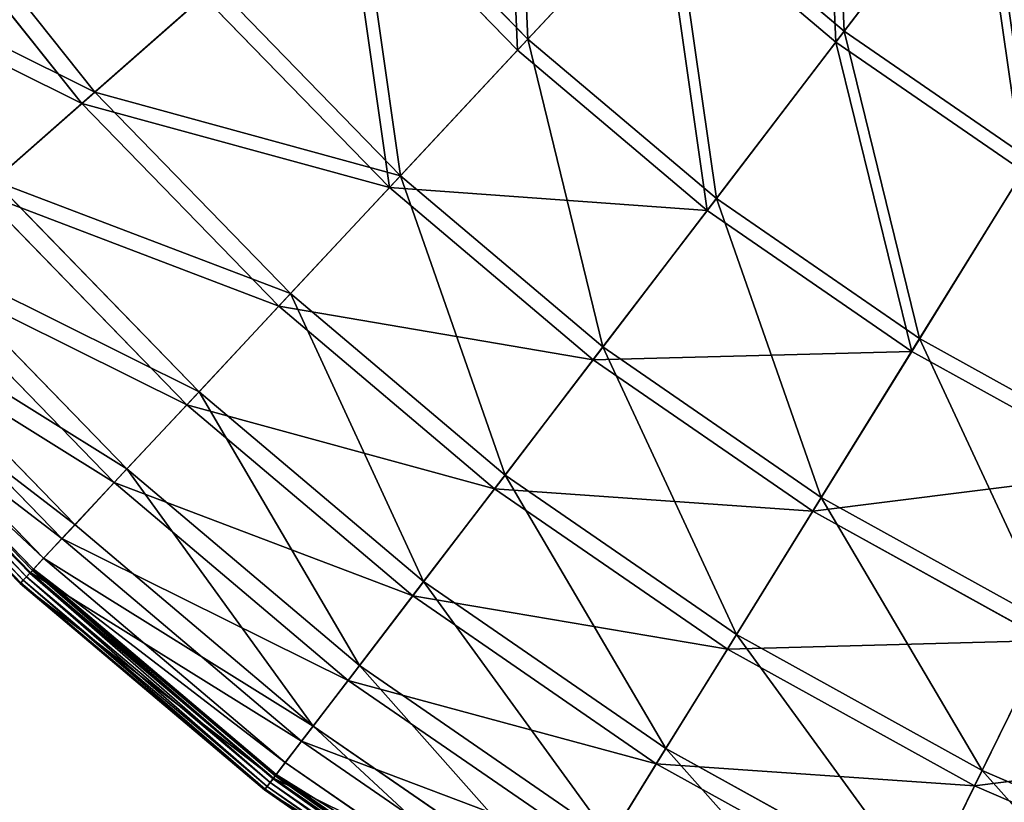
# Model space of a CAD drawing. Extents: x 0 to 923, y 0 to 335.
# Tile 102 of 164: x 641 to 692, y 34 to 74. Entities that reach past the tile are written whole.
import ezdxf

# ---------------------------------------------------------------- set-up
doc = ezdxf.new("R2010")
doc.units = 0
doc.layers.get('0').update_dxf_attribs({"color": 13, "linetype": 'CONTINUOUS'})

# ---------------------------------------------------------------- blocks, each defined once
blk = doc.blocks.new('GROUP_4')
for p, q in [((95.496, 73.326, 115.964), (102.746, 82.812, 126.772)), ((70.402, 82.011, 104.039), (79.239, 72.915, 104.039)), ((95.066, 72.763, 116.673), (102.36, 82.307, 127.547)), ((47.984, 81.486, 77.308), (56.98, 70.195, 77.308)), ((78.711, 72.349, 104.675), (69.821, 81.5, 104.675)), ((56.316, 69.611, 77.78), (47.266, 80.97, 77.78)), ((79.239, 72.915, 104.039), (86.621, 80.827, 115.964)), ((86.621, 80.827, 115.964), (95.496, 73.326, 115.964)), ((86.138, 80.309, 116.673), (78.711, 72.349, 104.675)), ((95.066, 72.763, 116.673), (86.138, 80.309, 116.673)), ((56.98, 70.195, 77.308), (63.198, 75.669, 91.112)), ((63.198, 75.669, 91.112), (72.691, 65.897, 91.112)), ((56.316, 69.611, 77.78), (62.572, 75.118, 91.669)), ((72.122, 65.288, 91.669), (62.572, 75.118, 91.669)), ((72.691, 65.897, 91.112), (79.239, 72.915, 104.039)), ((79.239, 72.915, 104.039), (88.925, 64.729, 104.039)), ((88.925, 64.729, 104.039), (95.496, 73.326, 115.964)), ((95.496, 73.326, 115.964), (105.063, 66.731, 115.964)), ((88.454, 64.113, 104.675), (95.066, 72.763, 116.673)), ((104.69, 66.129, 116.673), (95.066, 72.763, 116.673)), ((78.711, 72.349, 104.675), (72.122, 65.288, 91.669)), ((88.454, 64.113, 104.675), (78.711, 72.349, 104.675)), ((51.809, 65.643, 62.759), (56.98, 70.195, 77.308)), ((56.98, 70.195, 77.308), (67.039, 59.84, 77.308)), ((51.114, 65.031, 63.143), (56.316, 69.611, 77.78)), ((66.436, 59.194, 77.78), (56.316, 69.611, 77.78)), ((99.366, 57.531, 104.039), (105.063, 66.731, 115.964)), ((67.039, 59.84, 77.308), (72.691, 65.897, 91.112)), ((72.691, 65.897, 91.112), (83.096, 57.102, 91.112)), ((104.69, 66.129, 116.673), (98.958, 56.873, 104.675)), ((51.809, 65.643, 62.759), (62.339, 54.803, 62.759)), ((72.122, 65.288, 91.669), (66.436, 59.194, 77.78)), ((82.59, 56.441, 91.669), (72.122, 65.288, 91.669)), ((61.708, 54.126, 63.143), (51.114, 65.031, 63.143)), ((83.096, 57.102, 91.112), (88.925, 64.729, 104.039)), ((88.925, 64.729, 104.039), (99.366, 57.531, 104.039)), ((82.59, 56.441, 91.669), (88.454, 64.113, 104.675)), ((98.958, 56.873, 104.675), (88.454, 64.113, 104.675)), ((47.734, 62.056, 47.606), (58.636, 50.834, 47.606)), ((57.982, 50.133, 47.897), (47.014, 61.422, 47.897)), ((62.339, 54.803, 62.759), (67.039, 59.84, 77.308)), ((67.039, 59.84, 77.308), (78.065, 50.521, 77.308)), ((44.795, 59.469, 31.994), (55.965, 47.971, 31.994)), ((55.294, 47.253, 32.19), (44.058, 58.819, 32.19)), ((66.436, 59.194, 77.78), (61.708, 54.126, 63.143)), ((77.529, 49.819, 77.78), (66.436, 59.194, 77.78)), ((43.021, 57.907, 16.074), (54.352, 46.243, 16.074)), ((53.643, 45.483, 0.03), (42.24, 57.22, 0.03)), ((53.671, 45.513, 16.173), (42.272, 57.248, 16.173)), ((53.774, 45.623, 0.204), (42.385, 57.347, 0.204)), ((42.444, 57.399, 0.45), (53.828, 45.681, 0.45)), ((94.313, 49.37, 91.112), (99.366, 57.531, 104.039)), ((99.366, 57.531, 104.039), (110.463, 51.392, 104.039)), ((41.693, 56.738, 0.499), (53.145, 44.95, 0.499)), ((41.734, 56.774, 0.246), (53.183, 44.99, 0.246)), ((41.865, 56.889, 0.055), (53.302, 45.117, 0.055)), ((42.05, 57.052, -0.025), (53.47, 45.297, -0.025)), ((78.065, 50.521, 77.308), (83.096, 57.102, 91.112)), ((83.096, 57.102, 91.112), (94.313, 49.37, 91.112)), ((98.958, 56.873, 104.675), (93.874, 48.662, 91.669)), ((110.121, 50.697, 104.675), (98.958, 56.873, 104.675)), ((77.529, 49.819, 77.78), (82.59, 56.441, 91.669)), ((93.874, 48.662, 91.669), (82.59, 56.441, 91.669)), ((58.636, 50.834, 47.606), (62.339, 54.803, 62.759)), ((62.339, 54.803, 62.759), (73.881, 45.047, 62.759)), ((61.708, 54.126, 63.143), (57.982, 50.133, 47.897)), ((73.319, 44.312, 63.143), (61.708, 54.126, 63.143)), ((55.965, 47.971, 31.994), (58.636, 50.834, 47.606)), ((58.636, 50.834, 47.606), (70.585, 40.735, 47.606)), ((57.982, 50.133, 47.897), (55.294, 47.253, 32.19)), ((70.003, 39.973, 47.897), (57.982, 50.133, 47.897)), ((73.881, 45.047, 62.759), (78.065, 50.521, 77.308)), ((78.065, 50.521, 77.308), (89.951, 42.327, 77.308)), ((73.319, 44.312, 63.143), (77.529, 49.819, 77.78)), ((89.486, 41.576, 77.78), (77.529, 49.819, 77.78)), ((89.951, 42.327, 77.308), (94.313, 49.37, 91.112)), ((94.313, 49.37, 91.112), (106.233, 42.775, 91.112)), ((93.874, 48.662, 91.669), (89.486, 41.576, 77.78)), ((105.866, 42.027, 91.669), (93.874, 48.662, 91.669)), ((54.352, 46.243, 16.074), (55.965, 47.971, 31.994)), ((55.965, 47.971, 31.994), (68.208, 37.624, 31.994)), ((55.294, 47.253, 32.19), (53.671, 45.513, 16.173)), ((67.611, 36.843, 32.19), (55.294, 47.253, 32.19)), ((53.828, 45.681, 0.45), (54.352, 46.243, 16.074)), ((54.352, 46.243, 16.074), (66.772, 35.746, 16.074)), ((53.774, 45.623, 0.204), (53.643, 45.483, 0.03)), ((53.828, 45.681, 0.45), (53.774, 45.623, 0.204)), ((66.257, 35.072, 0.204), (53.774, 45.623, 0.204)), ((53.828, 45.681, 0.45), (66.305, 35.135, 0.45)), ((53.671, 45.513, 16.173), (53.145, 44.95, 0.499)), ((53.183, 44.99, 0.246), (53.302, 45.117, 0.055)), ((53.302, 45.117, 0.055), (53.47, 45.297, -0.025)), ((53.302, 45.117, 0.055), (65.837, 34.522, 0.055)), ((53.643, 45.483, 0.03), (53.47, 45.297, -0.025)), ((53.47, 45.297, -0.025), (65.987, 34.718, -0.025)), ((66.14, 34.919, 0.03), (53.643, 45.483, 0.03)), ((66.166, 34.953, 16.173), (53.671, 45.513, 16.173)), ((70.585, 40.735, 47.606), (73.881, 45.047, 62.759)), ((73.881, 45.047, 62.759), (86.324, 36.47, 62.759)), ((53.145, 44.95, 0.499), (53.183, 44.99, 0.246)), ((53.145, 44.95, 0.499), (65.698, 34.34, 0.499)), ((53.183, 44.99, 0.246), (65.731, 34.384, 0.246)), ((70.003, 39.973, 47.897), (73.319, 44.312, 63.143)), ((85.837, 35.683, 63.143), (73.319, 44.312, 63.143)), ((102.584, 35.338, 77.308), (106.233, 42.775, 91.112)), ((86.324, 36.47, 62.759), (89.951, 42.327, 77.308)), ((89.951, 42.327, 77.308), (102.584, 35.338, 77.308)), ((102.194, 34.545, 77.78), (105.866, 42.027, 91.669)), ((89.486, 41.576, 77.78), (85.837, 35.683, 63.143)), ((102.194, 34.545, 77.78), (89.486, 41.576, 77.78)), ((68.208, 37.624, 31.994), (70.585, 40.735, 47.606)), ((70.585, 40.735, 47.606), (83.467, 31.855, 47.606)), ((67.611, 36.843, 32.19), (70.003, 39.973, 47.897)), ((82.962, 31.04, 47.897), (70.003, 39.973, 47.897)), ((66.772, 35.746, 16.074), (68.208, 37.624, 31.994)), ((68.208, 37.624, 31.994), (81.405, 28.526, 31.994)), ((66.166, 34.953, 16.173), (67.611, 36.843, 32.19)), ((80.888, 27.691, 32.19), (67.611, 36.843, 32.19)), ((83.467, 31.855, 47.606), (86.324, 36.47, 62.759)), ((86.324, 36.47, 62.759), (99.548, 29.154, 62.759)), ((66.305, 35.135, 0.45), (66.772, 35.746, 16.074)), ((66.772, 35.746, 16.074), (80.161, 26.516, 16.074)), ((85.837, 35.683, 63.143), (82.962, 31.04, 47.897)), ((99.14, 28.323, 63.143), (85.837, 35.683, 63.143)), ((65.698, 34.34, 0.499), (66.166, 34.953, 16.173)), ((66.14, 34.919, 0.03), (65.987, 34.718, -0.025)), ((66.257, 35.072, 0.204), (66.14, 34.919, 0.03)), ((79.613, 25.632, 0.03), (66.14, 34.919, 0.03)), ((79.635, 25.668, 16.173), (66.166, 34.953, 16.173)), ((66.305, 35.135, 0.45), (66.257, 35.072, 0.204)), ((79.714, 25.795, 0.204), (66.257, 35.072, 0.204)), ((66.305, 35.135, 0.45), (79.756, 25.863, 0.45)), ((99.548, 29.154, 62.759), (102.584, 35.338, 77.308)), ((102.584, 35.338, 77.308), (115.84, 29.621, 77.308)), ((65.731, 34.384, 0.246), (65.837, 34.522, 0.055)), ((65.837, 34.522, 0.055), (65.987, 34.718, -0.025)), ((65.837, 34.522, 0.055), (79.35, 25.207, 0.055)), ((65.987, 34.718, -0.025), (79.48, 25.417, -0.025)), ((99.14, 28.323, 63.143), (102.194, 34.545, 77.78)), ((115.53, 28.794, 77.78), (102.194, 34.545, 77.78)), ((65.698, 34.34, 0.499), (65.731, 34.384, 0.246)), ((65.698, 34.34, 0.499), (79.23, 25.013, 0.499)), ((65.731, 34.384, 0.246), (79.258, 25.059, 0.246))]:
    blk.add_line(p, q)
mesh = blk.add_polyface()
corners = [(94.766, 89.556, 126.772), (95.496, 73.326, 115.964), (86.621, 80.827, 115.964), (102.746, 82.812, 126.772)]
mesh.append_faces([[corners[k] for k in face] for face in [(0, 1, 2), (1, 0, 3)]], dxfattribs={"vtx0": -1})
mesh = blk.add_polyface()
corners = [(78.524, 89.161, 115.964), (79.239, 72.915, 104.039), (70.402, 82.011, 104.039), (86.621, 80.827, 115.964)]
mesh.append_faces([[corners[k] for k in face] for face in [(0, 1, 2), (1, 0, 3)]], dxfattribs={"vtx0": -1})
mesh = blk.add_polyface()
corners = [(95.066, 72.763, 116.673), (94.333, 89.092, 127.547), (86.138, 80.309, 116.673), (102.36, 82.307, 127.547)]
mesh.append_faces([[corners[k] for k in face] for face in [(0, 1, 2), (1, 0, 3)]], dxfattribs={"vtx0": -1})
mesh = blk.add_polyface()
corners = [(78.711, 72.349, 104.675), (77.993, 88.693, 116.673), (69.821, 81.5, 104.675), (86.138, 80.309, 116.673)]
mesh.append_faces([[corners[k] for k in face] for face in [(0, 1, 2), (1, 0, 3)]], dxfattribs={"vtx0": -1})
mesh = blk.add_polyface()
corners = [(47.984, 81.486, 77.308), (63.198, 75.669, 91.112), (56.98, 70.195, 77.308), (54.708, 86.324, 91.112)]
mesh.append_faces([[corners[k] for k in face] for face in [(0, 1, 2), (1, 0, 3)]], dxfattribs={"vtx0": -1})
mesh = blk.add_polyface()
corners = [(62.572, 75.118, 91.669), (47.266, 80.97, 77.78), (56.316, 69.611, 77.78), (54.032, 85.838, 91.669)]
mesh.append_faces([[corners[k] for k in face] for face in [(0, 1, 2), (1, 0, 3)]], dxfattribs={"vtx0": -1})
mesh = blk.add_polyface()
corners = [(102.746, 82.812, 126.772), (105.063, 66.731, 115.964), (95.496, 73.326, 115.964), (111.348, 76.882, 126.772)]
mesh.append_faces([[corners[k] for k in face] for face in [(0, 1, 2), (1, 0, 3)]], dxfattribs={"vtx0": -1})
mesh = blk.add_polyface()
corners = [(70.402, 82.011, 104.039), (72.691, 65.897, 91.112), (63.198, 75.669, 91.112), (79.239, 72.915, 104.039)]
mesh.append_faces([[corners[k] for k in face] for face in [(0, 1, 2), (1, 0, 3)]], dxfattribs={"vtx0": -1})
mesh = blk.add_polyface()
corners = [(104.69, 66.129, 116.673), (102.36, 82.307, 127.547), (95.066, 72.763, 116.673), (111.014, 76.342, 127.547)]
mesh.append_faces([[corners[k] for k in face] for face in [(0, 1, 2), (1, 0, 3)]], dxfattribs={"vtx0": -1})
mesh = blk.add_polyface()
corners = [(42.391, 77.463, 62.759), (56.98, 70.195, 77.308), (51.809, 65.643, 62.759), (47.984, 81.486, 77.308)]
mesh.append_faces([[corners[k] for k in face] for face in [(0, 1, 2), (1, 0, 3)]], dxfattribs={"vtx0": -1})
mesh = blk.add_polyface()
corners = [(72.122, 65.288, 91.669), (69.821, 81.5, 104.675), (62.572, 75.118, 91.669), (78.711, 72.349, 104.675)]
mesh.append_faces([[corners[k] for k in face] for face in [(0, 1, 2), (1, 0, 3)]], dxfattribs={"vtx0": -1})
mesh = blk.add_polyface()
corners = [(56.316, 69.611, 77.78), (41.64, 76.922, 63.143), (51.114, 65.031, 63.143), (47.266, 80.97, 77.78)]
mesh.append_faces([[corners[k] for k in face] for face in [(0, 1, 2), (1, 0, 3)]], dxfattribs={"vtx0": -1})
mesh = blk.add_polyface()
corners = [(86.621, 80.827, 115.964), (88.925, 64.729, 104.039), (79.239, 72.915, 104.039), (95.496, 73.326, 115.964)]
mesh.append_faces([[corners[k] for k in face] for face in [(0, 1, 2), (1, 0, 3)]], dxfattribs={"vtx0": -1})
mesh = blk.add_polyface()
corners = [(88.454, 64.113, 104.675), (86.138, 80.309, 116.673), (78.711, 72.349, 104.675), (95.066, 72.763, 116.673)]
mesh.append_faces([[corners[k] for k in face] for face in [(0, 1, 2), (1, 0, 3)]], dxfattribs={"vtx0": -1})
mesh = blk.add_polyface()
corners = [(56.98, 70.195, 77.308), (72.691, 65.897, 91.112), (67.039, 59.84, 77.308), (63.198, 75.669, 91.112)]
mesh.append_faces([[corners[k] for k in face] for face in [(0, 1, 2), (1, 0, 3)]], dxfattribs={"vtx0": -1})
mesh = blk.add_polyface()
corners = [(72.122, 65.288, 91.669), (56.316, 69.611, 77.78), (66.436, 59.194, 77.78), (62.572, 75.118, 91.669)]
mesh.append_faces([[corners[k] for k in face] for face in [(0, 1, 2), (1, 0, 3)]], dxfattribs={"vtx0": -1})
mesh = blk.add_polyface()
corners = [(79.239, 72.915, 104.039), (83.096, 57.102, 91.112), (72.691, 65.897, 91.112), (88.925, 64.729, 104.039)]
mesh.append_faces([[corners[k] for k in face] for face in [(0, 1, 2), (1, 0, 3)]], dxfattribs={"vtx0": -1})
mesh = blk.add_polyface()
corners = [(95.496, 73.326, 115.964), (99.366, 57.531, 104.039), (88.925, 64.729, 104.039), (105.063, 66.731, 115.964)]
mesh.append_faces([[corners[k] for k in face] for face in [(0, 1, 2), (1, 0, 3)]], dxfattribs={"vtx0": -1})
mesh = blk.add_polyface()
corners = [(98.958, 56.873, 104.675), (95.066, 72.763, 116.673), (88.454, 64.113, 104.675), (104.69, 66.129, 116.673)]
mesh.append_faces([[corners[k] for k in face] for face in [(0, 1, 2), (1, 0, 3)]], dxfattribs={"vtx0": -1})
mesh = blk.add_polyface()
corners = [(88.454, 64.113, 104.675), (72.122, 65.288, 91.669), (82.59, 56.441, 91.669), (78.711, 72.349, 104.675)]
mesh.append_faces([[corners[k] for k in face] for face in [(0, 1, 2), (1, 0, 3)]], dxfattribs={"vtx0": -1})
mesh = blk.add_polyface()
corners = [(51.809, 65.643, 62.759), (67.039, 59.84, 77.308), (62.339, 54.803, 62.759), (56.98, 70.195, 77.308)]
mesh.append_faces([[corners[k] for k in face] for face in [(0, 1, 2), (1, 0, 3)]], dxfattribs={"vtx0": -1})
mesh = blk.add_polyface()
corners = [(66.436, 59.194, 77.78), (51.114, 65.031, 63.143), (61.708, 54.126, 63.143), (56.316, 69.611, 77.78)]
mesh.append_faces([[corners[k] for k in face] for face in [(0, 1, 2), (1, 0, 3)]], dxfattribs={"vtx0": -1})
mesh = blk.add_polyface()
corners = [(105.063, 66.731, 115.964), (110.463, 51.392, 104.039), (99.366, 57.531, 104.039), (115.23, 61.106, 115.964)]
mesh.append_faces([[corners[k] for k in face] for face in [(0, 1, 2), (1, 0, 3)]], dxfattribs={"vtx0": -1})
mesh = blk.add_polyface()
corners = [(72.691, 65.897, 91.112), (78.065, 50.521, 77.308), (67.039, 59.84, 77.308), (83.096, 57.102, 91.112)]
mesh.append_faces([[corners[k] for k in face] for face in [(0, 1, 2), (1, 0, 3)]], dxfattribs={"vtx0": -1})
mesh = blk.add_polyface()
corners = [(110.121, 50.697, 104.675), (104.69, 66.129, 116.673), (98.958, 56.873, 104.675), (114.918, 60.47, 116.673)]
mesh.append_faces([[corners[k] for k in face] for face in [(0, 1, 2), (1, 0, 3)]], dxfattribs={"vtx0": -1})
mesh = blk.add_polyface()
corners = [(47.734, 62.056, 47.606), (62.339, 54.803, 62.759), (58.636, 50.834, 47.606), (51.809, 65.643, 62.759)]
mesh.append_faces([[corners[k] for k in face] for face in [(0, 1, 2), (1, 0, 3)]], dxfattribs={"vtx0": -1})
mesh = blk.add_polyface()
corners = [(82.59, 56.441, 91.669), (66.436, 59.194, 77.78), (77.529, 49.819, 77.78), (72.122, 65.288, 91.669)]
mesh.append_faces([[corners[k] for k in face] for face in [(0, 1, 2), (1, 0, 3)]], dxfattribs={"vtx0": -1})
mesh = blk.add_polyface()
corners = [(61.708, 54.126, 63.143), (47.014, 61.422, 47.897), (57.982, 50.133, 47.897), (51.114, 65.031, 63.143)]
mesh.append_faces([[corners[k] for k in face] for face in [(0, 1, 2), (1, 0, 3)]], dxfattribs={"vtx0": -1})
mesh = blk.add_polyface()
corners = [(88.925, 64.729, 104.039), (94.313, 49.37, 91.112), (83.096, 57.102, 91.112), (99.366, 57.531, 104.039)]
mesh.append_faces([[corners[k] for k in face] for face in [(0, 1, 2), (1, 0, 3)]], dxfattribs={"vtx0": -1})
mesh = blk.add_polyface()
corners = [(98.958, 56.873, 104.675), (82.59, 56.441, 91.669), (93.874, 48.662, 91.669), (88.454, 64.113, 104.675)]
mesh.append_faces([[corners[k] for k in face] for face in [(0, 1, 2), (1, 0, 3)]], dxfattribs={"vtx0": -1})
mesh = blk.add_polyface()
corners = [(44.795, 59.469, 31.994), (58.636, 50.834, 47.606), (55.965, 47.971, 31.994), (47.734, 62.056, 47.606)]
mesh.append_faces([[corners[k] for k in face] for face in [(0, 1, 2), (1, 0, 3)]], dxfattribs={"vtx0": -1})
mesh = blk.add_polyface()
corners = [(57.982, 50.133, 47.897), (44.058, 58.819, 32.19), (55.294, 47.253, 32.19), (47.014, 61.422, 47.897)]
mesh.append_faces([[corners[k] for k in face] for face in [(0, 1, 2), (1, 0, 3)]], dxfattribs={"vtx0": -1})
mesh = blk.add_polyface()
corners = [(67.039, 59.84, 77.308), (73.881, 45.047, 62.759), (62.339, 54.803, 62.759), (78.065, 50.521, 77.308)]
mesh.append_faces([[corners[k] for k in face] for face in [(0, 1, 2), (1, 0, 3)]], dxfattribs={"vtx0": -1})
mesh = blk.add_polyface()
corners = [(43.021, 57.907, 16.074), (55.965, 47.971, 31.994), (54.352, 46.243, 16.074), (44.795, 59.469, 31.994)]
mesh.append_faces([[corners[k] for k in face] for face in [(0, 1, 2), (1, 0, 3)]], dxfattribs={"vtx0": -1})
mesh = blk.add_polyface()
corners = [(55.294, 47.253, 32.19), (42.272, 57.248, 16.173), (53.671, 45.513, 16.173), (44.058, 58.819, 32.19)]
mesh.append_faces([[corners[k] for k in face] for face in [(0, 1, 2), (1, 0, 3)]], dxfattribs={"vtx0": -1})
mesh = blk.add_polyface()
corners = [(77.529, 49.819, 77.78), (61.708, 54.126, 63.143), (73.319, 44.312, 63.143), (66.436, 59.194, 77.78)]
mesh.append_faces([[corners[k] for k in face] for face in [(0, 1, 2), (1, 0, 3)]], dxfattribs={"vtx0": -1})
mesh = blk.add_polyface()
corners = [(42.444, 57.399, 0.45), (54.352, 46.243, 16.074), (53.828, 45.681, 0.45), (43.021, 57.907, 16.074)]
mesh.append_faces([[corners[k] for k in face] for face in [(0, 1, 2), (1, 0, 3)]], dxfattribs={"vtx0": -1})
mesh = blk.add_polyface()
corners = [(53.671, 45.513, 16.173), (41.693, 56.738, 0.499), (53.145, 44.95, 0.499), (42.272, 57.248, 16.173)]
mesh.append_faces([[corners[k] for k in face] for face in [(0, 1, 2), (1, 0, 3)]], dxfattribs={"vtx0": -1})
mesh = blk.add_polyface()
corners = [(42.24, 57.22, 0.03), (53.47, 45.297, -0.025), (42.05, 57.052, -0.025), (53.643, 45.483, 0.03)]
mesh.append_faces([[corners[k] for k in face] for face in [(0, 1, 2), (1, 0, 3)]], dxfattribs={"vtx0": -1})
mesh = blk.add_polyface()
corners = [(42.385, 57.347, 0.204), (53.643, 45.483, 0.03), (42.24, 57.22, 0.03), (53.774, 45.623, 0.204)]
mesh.append_faces([[corners[k] for k in face] for face in [(0, 1, 2), (1, 0, 3)]], dxfattribs={"vtx0": -1})
mesh = blk.add_polyface()
corners = [(42.385, 57.347, 0.204), (53.828, 45.681, 0.45), (53.774, 45.623, 0.204), (42.444, 57.399, 0.45)]
mesh.append_faces([[corners[k] for k in face] for face in [(0, 1, 2), (1, 0, 3)]], dxfattribs={"vtx0": -1})
mesh = blk.add_polyface()
corners = [(99.366, 57.531, 104.039), (106.233, 42.775, 91.112), (94.313, 49.37, 91.112), (110.463, 51.392, 104.039)]
mesh.append_faces([[corners[k] for k in face] for face in [(0, 1, 2), (1, 0, 3)]], dxfattribs={"vtx0": -1})
mesh = blk.add_polyface()
corners = [(41.693, 56.738, 0.499), (53.183, 44.99, 0.246), (53.145, 44.95, 0.499), (41.734, 56.774, 0.246)]
mesh.append_faces([[corners[k] for k in face] for face in [(0, 1, 2), (1, 0, 3)]], dxfattribs={"vtx0": -1})
mesh = blk.add_polyface()
corners = [(41.865, 56.889, 0.055), (53.183, 44.99, 0.246), (41.734, 56.774, 0.246), (53.302, 45.117, 0.055)]
mesh.append_faces([[corners[k] for k in face] for face in [(0, 1, 2), (1, 0, 3)]], dxfattribs={"vtx0": -1})
mesh = blk.add_polyface()
corners = [(42.05, 57.052, -0.025), (53.302, 45.117, 0.055), (41.865, 56.889, 0.055), (53.47, 45.297, -0.025)]
mesh.append_faces([[corners[k] for k in face] for face in [(0, 1, 2), (1, 0, 3)]], dxfattribs={"vtx0": -1})
mesh = blk.add_polyface()
corners = [(83.096, 57.102, 91.112), (89.951, 42.327, 77.308), (78.065, 50.521, 77.308), (94.313, 49.37, 91.112)]
mesh.append_faces([[corners[k] for k in face] for face in [(0, 1, 2), (1, 0, 3)]], dxfattribs={"vtx0": -1})
mesh = blk.add_polyface()
corners = [(110.121, 50.697, 104.675), (93.874, 48.662, 91.669), (105.866, 42.027, 91.669), (98.958, 56.873, 104.675)]
mesh.append_faces([[corners[k] for k in face] for face in [(0, 1, 2), (1, 0, 3)]], dxfattribs={"vtx0": -1})
mesh = blk.add_polyface()
corners = [(93.874, 48.662, 91.669), (77.529, 49.819, 77.78), (89.486, 41.576, 77.78), (82.59, 56.441, 91.669)]
mesh.append_faces([[corners[k] for k in face] for face in [(0, 1, 2), (1, 0, 3)]], dxfattribs={"vtx0": -1})
mesh = blk.add_polyface()
corners = [(62.339, 54.803, 62.759), (70.585, 40.735, 47.606), (58.636, 50.834, 47.606), (73.881, 45.047, 62.759)]
mesh.append_faces([[corners[k] for k in face] for face in [(0, 1, 2), (1, 0, 3)]], dxfattribs={"vtx0": -1})
mesh = blk.add_polyface()
corners = [(73.319, 44.312, 63.143), (57.982, 50.133, 47.897), (70.003, 39.973, 47.897), (61.708, 54.126, 63.143)]
mesh.append_faces([[corners[k] for k in face] for face in [(0, 1, 2), (1, 0, 3)]], dxfattribs={"vtx0": -1})
mesh = blk.add_polyface()
corners = [(58.636, 50.834, 47.606), (68.208, 37.624, 31.994), (55.965, 47.971, 31.994), (70.585, 40.735, 47.606)]
mesh.append_faces([[corners[k] for k in face] for face in [(0, 1, 2), (1, 0, 3)]], dxfattribs={"vtx0": -1})
mesh = blk.add_polyface()
corners = [(70.003, 39.973, 47.897), (55.294, 47.253, 32.19), (67.611, 36.843, 32.19), (57.982, 50.133, 47.897)]
mesh.append_faces([[corners[k] for k in face] for face in [(0, 1, 2), (1, 0, 3)]], dxfattribs={"vtx0": -1})
mesh = blk.add_polyface()
corners = [(78.065, 50.521, 77.308), (86.324, 36.47, 62.759), (73.881, 45.047, 62.759), (89.951, 42.327, 77.308)]
mesh.append_faces([[corners[k] for k in face] for face in [(0, 1, 2), (1, 0, 3)]], dxfattribs={"vtx0": -1})
mesh = blk.add_polyface()
corners = [(89.486, 41.576, 77.78), (73.319, 44.312, 63.143), (85.837, 35.683, 63.143), (77.529, 49.819, 77.78)]
mesh.append_faces([[corners[k] for k in face] for face in [(0, 1, 2), (1, 0, 3)]], dxfattribs={"vtx0": -1})
mesh = blk.add_polyface()
corners = [(94.313, 49.37, 91.112), (102.584, 35.338, 77.308), (89.951, 42.327, 77.308), (106.233, 42.775, 91.112)]
mesh.append_faces([[corners[k] for k in face] for face in [(0, 1, 2), (1, 0, 3)]], dxfattribs={"vtx0": -1})
mesh = blk.add_polyface()
corners = [(105.866, 42.027, 91.669), (89.486, 41.576, 77.78), (102.194, 34.545, 77.78), (93.874, 48.662, 91.669)]
mesh.append_faces([[corners[k] for k in face] for face in [(0, 1, 2), (1, 0, 3)]], dxfattribs={"vtx0": -1})
mesh = blk.add_polyface()
corners = [(54.352, 46.243, 16.074), (68.208, 37.624, 31.994), (66.772, 35.746, 16.074), (55.965, 47.971, 31.994)]
mesh.append_faces([[corners[k] for k in face] for face in [(0, 1, 2), (1, 0, 3)]], dxfattribs={"vtx0": -1})
mesh = blk.add_polyface()
corners = [(67.611, 36.843, 32.19), (53.671, 45.513, 16.173), (66.166, 34.953, 16.173), (55.294, 47.253, 32.19)]
mesh.append_faces([[corners[k] for k in face] for face in [(0, 1, 2), (1, 0, 3)]], dxfattribs={"vtx0": -1})
mesh = blk.add_polyface()
corners = [(53.828, 45.681, 0.45), (66.772, 35.746, 16.074), (66.305, 35.135, 0.45), (54.352, 46.243, 16.074)]
mesh.append_faces([[corners[k] for k in face] for face in [(0, 1, 2), (1, 0, 3)]], dxfattribs={"vtx0": -1})
mesh = blk.add_polyface()
corners = [(53.774, 45.623, 0.204), (66.14, 34.919, 0.03), (53.643, 45.483, 0.03), (66.257, 35.072, 0.204)]
mesh.append_faces([[corners[k] for k in face] for face in [(0, 1, 2), (1, 0, 3)]], dxfattribs={"vtx0": -1})
mesh = blk.add_polyface()
corners = [(53.828, 45.681, 0.45), (66.257, 35.072, 0.204), (53.774, 45.623, 0.204), (66.305, 35.135, 0.45)]
mesh.append_faces([[corners[k] for k in face] for face in [(0, 1, 2), (1, 0, 3)]], dxfattribs={"vtx0": -1})
mesh = blk.add_polyface()
corners = [(66.166, 34.953, 16.173), (53.145, 44.95, 0.499), (65.698, 34.34, 0.499), (53.671, 45.513, 16.173)]
mesh.append_faces([[corners[k] for k in face] for face in [(0, 1, 2), (1, 0, 3)]], dxfattribs={"vtx0": -1})
mesh = blk.add_polyface()
corners = [(53.302, 45.117, 0.055), (65.731, 34.384, 0.246), (53.183, 44.99, 0.246), (65.837, 34.522, 0.055)]
mesh.append_faces([[corners[k] for k in face] for face in [(0, 1, 2), (1, 0, 3)]], dxfattribs={"vtx0": -1})
mesh = blk.add_polyface()
corners = [(53.47, 45.297, -0.025), (65.837, 34.522, 0.055), (53.302, 45.117, 0.055), (65.987, 34.718, -0.025)]
mesh.append_faces([[corners[k] for k in face] for face in [(0, 1, 2), (1, 0, 3)]], dxfattribs={"vtx0": -1})
mesh = blk.add_polyface()
corners = [(53.643, 45.483, 0.03), (65.987, 34.718, -0.025), (53.47, 45.297, -0.025), (66.14, 34.919, 0.03)]
mesh.append_faces([[corners[k] for k in face] for face in [(0, 1, 2), (1, 0, 3)]], dxfattribs={"vtx0": -1})
mesh = blk.add_polyface()
corners = [(73.881, 45.047, 62.759), (83.467, 31.855, 47.606), (70.585, 40.735, 47.606), (86.324, 36.47, 62.759)]
mesh.append_faces([[corners[k] for k in face] for face in [(0, 1, 2), (1, 0, 3)]], dxfattribs={"vtx0": -1})
mesh = blk.add_polyface()
corners = [(65.698, 34.34, 0.499), (53.183, 44.99, 0.246), (65.731, 34.384, 0.246), (53.145, 44.95, 0.499)]
mesh.append_faces([[corners[k] for k in face] for face in [(0, 1, 2), (1, 0, 3)]], dxfattribs={"vtx0": -1})
mesh = blk.add_polyface()
corners = [(85.837, 35.683, 63.143), (70.003, 39.973, 47.897), (82.962, 31.04, 47.897), (73.319, 44.312, 63.143)]
mesh.append_faces([[corners[k] for k in face] for face in [(0, 1, 2), (1, 0, 3)]], dxfattribs={"vtx0": -1})
mesh = blk.add_polyface()
corners = [(106.233, 42.775, 91.112), (115.84, 29.621, 77.308), (102.584, 35.338, 77.308), (118.743, 37.38, 91.112)]
mesh.append_faces([[corners[k] for k in face] for face in [(0, 1, 2), (1, 0, 3)]], dxfattribs={"vtx0": -1})
mesh = blk.add_polyface()
corners = [(89.951, 42.327, 77.308), (99.548, 29.154, 62.759), (86.324, 36.47, 62.759), (102.584, 35.338, 77.308)]
mesh.append_faces([[corners[k] for k in face] for face in [(0, 1, 2), (1, 0, 3)]], dxfattribs={"vtx0": -1})
mesh = blk.add_polyface()
corners = [(118.451, 36.6, 91.669), (102.194, 34.545, 77.78), (115.53, 28.794, 77.78), (105.866, 42.027, 91.669)]
mesh.append_faces([[corners[k] for k in face] for face in [(0, 1, 2), (1, 0, 3)]], dxfattribs={"vtx0": -1})
mesh = blk.add_polyface()
corners = [(102.194, 34.545, 77.78), (85.837, 35.683, 63.143), (99.14, 28.323, 63.143), (89.486, 41.576, 77.78)]
mesh.append_faces([[corners[k] for k in face] for face in [(0, 1, 2), (1, 0, 3)]], dxfattribs={"vtx0": -1})
mesh = blk.add_polyface()
corners = [(70.585, 40.735, 47.606), (81.405, 28.526, 31.994), (68.208, 37.624, 31.994), (83.467, 31.855, 47.606)]
mesh.append_faces([[corners[k] for k in face] for face in [(0, 1, 2), (1, 0, 3)]], dxfattribs={"vtx0": -1})
mesh = blk.add_polyface()
corners = [(82.962, 31.04, 47.897), (67.611, 36.843, 32.19), (80.888, 27.691, 32.19), (70.003, 39.973, 47.897)]
mesh.append_faces([[corners[k] for k in face] for face in [(0, 1, 2), (1, 0, 3)]], dxfattribs={"vtx0": -1})
mesh = blk.add_polyface()
corners = [(68.208, 37.624, 31.994), (80.161, 26.516, 16.074), (66.772, 35.746, 16.074), (81.405, 28.526, 31.994)]
mesh.append_faces([[corners[k] for k in face] for face in [(0, 1, 2), (1, 0, 3)]], dxfattribs={"vtx0": -1})
mesh = blk.add_polyface()
corners = [(80.888, 27.691, 32.19), (66.166, 34.953, 16.173), (79.635, 25.668, 16.173), (67.611, 36.843, 32.19)]
mesh.append_faces([[corners[k] for k in face] for face in [(0, 1, 2), (1, 0, 3)]], dxfattribs={"vtx0": -1})
mesh = blk.add_polyface()
corners = [(86.324, 36.47, 62.759), (97.156, 24.281, 47.606), (83.467, 31.855, 47.606), (99.548, 29.154, 62.759)]
mesh.append_faces([[corners[k] for k in face] for face in [(0, 1, 2), (1, 0, 3)]], dxfattribs={"vtx0": -1})
mesh = blk.add_polyface()
corners = [(66.305, 35.135, 0.45), (80.161, 26.516, 16.074), (79.756, 25.863, 0.45), (66.772, 35.746, 16.074)]
mesh.append_faces([[corners[k] for k in face] for face in [(0, 1, 2), (1, 0, 3)]], dxfattribs={"vtx0": -1})
mesh = blk.add_polyface()
corners = [(99.14, 28.323, 63.143), (82.962, 31.04, 47.897), (96.734, 23.42, 47.897), (85.837, 35.683, 63.143)]
mesh.append_faces([[corners[k] for k in face] for face in [(0, 1, 2), (1, 0, 3)]], dxfattribs={"vtx0": -1})
mesh = blk.add_polyface()
corners = [(79.635, 25.668, 16.173), (65.698, 34.34, 0.499), (79.23, 25.013, 0.499), (66.166, 34.953, 16.173)]
mesh.append_faces([[corners[k] for k in face] for face in [(0, 1, 2), (1, 0, 3)]], dxfattribs={"vtx0": -1})
mesh = blk.add_polyface()
corners = [(66.14, 34.919, 0.03), (79.48, 25.417, -0.025), (65.987, 34.718, -0.025), (79.613, 25.632, 0.03)]
mesh.append_faces([[corners[k] for k in face] for face in [(0, 1, 2), (1, 0, 3)]], dxfattribs={"vtx0": -1})
mesh = blk.add_polyface()
corners = [(66.257, 35.072, 0.204), (79.613, 25.632, 0.03), (66.14, 34.919, 0.03), (79.714, 25.795, 0.204)]
mesh.append_faces([[corners[k] for k in face] for face in [(0, 1, 2), (1, 0, 3)]], dxfattribs={"vtx0": -1})
mesh = blk.add_polyface()
corners = [(66.257, 35.072, 0.204), (79.756, 25.863, 0.45), (79.714, 25.795, 0.204), (66.305, 35.135, 0.45)]
mesh.append_faces([[corners[k] for k in face] for face in [(0, 1, 2), (1, 0, 3)]], dxfattribs={"vtx0": -1})
mesh = blk.add_polyface()
corners = [(102.584, 35.338, 77.308), (113.425, 23.169, 62.759), (99.548, 29.154, 62.759), (115.84, 29.621, 77.308)]
mesh.append_faces([[corners[k] for k in face] for face in [(0, 1, 2), (1, 0, 3)]], dxfattribs={"vtx0": -1})
mesh = blk.add_polyface()
corners = [(65.837, 34.522, 0.055), (79.258, 25.059, 0.246), (65.731, 34.384, 0.246), (79.35, 25.207, 0.055)]
mesh.append_faces([[corners[k] for k in face] for face in [(0, 1, 2), (1, 0, 3)]], dxfattribs={"vtx0": -1})
mesh = blk.add_polyface()
corners = [(65.987, 34.718, -0.025), (79.35, 25.207, 0.055), (65.837, 34.522, 0.055), (79.48, 25.417, -0.025)]
mesh.append_faces([[corners[k] for k in face] for face in [(0, 1, 2), (1, 0, 3)]], dxfattribs={"vtx0": -1})
mesh = blk.add_polyface()
corners = [(115.53, 28.794, 77.78), (99.14, 28.323, 63.143), (113.101, 22.302, 63.143), (102.194, 34.545, 77.78)]
mesh.append_faces([[corners[k] for k in face] for face in [(0, 1, 2), (1, 0, 3)]], dxfattribs={"vtx0": -1})
mesh = blk.add_polyface()
corners = [(79.23, 25.013, 0.499), (65.731, 34.384, 0.246), (79.258, 25.059, 0.246), (65.698, 34.34, 0.499)]
mesh.append_faces([[corners[k] for k in face] for face in [(0, 1, 2), (1, 0, 3)]], dxfattribs={"vtx0": -1})
blk = doc.blocks.new('COMPONENT_7')
blk.add_blockref('GROUP_4', (0, 0))
blk = doc.blocks.new('GROUP_7')
blk.add_blockref('COMPONENT_7', (588.13, 0.008, 0.025))

msp = doc.modelspace()

# ---------------------------------------------------------------- block references
msp.add_blockref('GROUP_7', (0, 0))

doc.saveas('drawing.dxf')
